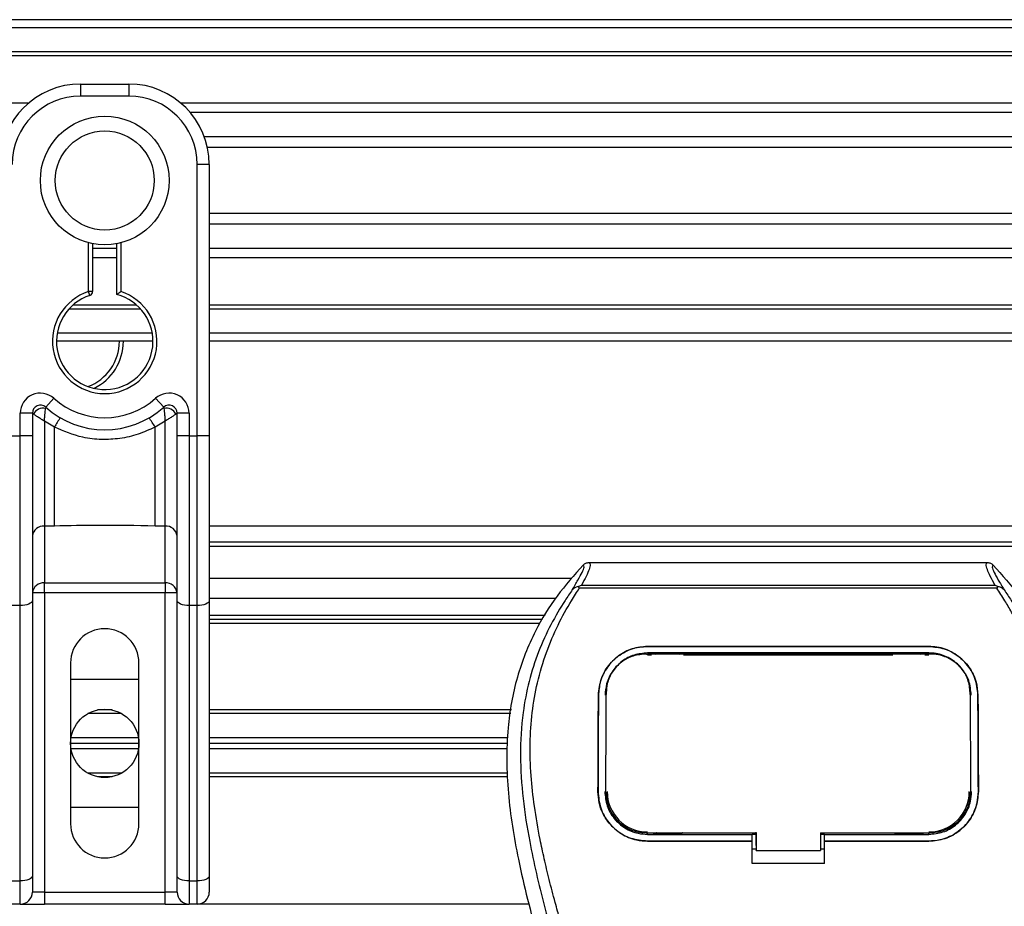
# Model space of a CAD drawing. Header units: millimetres. Extents: x 0 to 420, y 0 to 297.
# Tile 47 of 80: x 190 to 198, y 234 to 241. Entities that reach past the tile are written whole.
import ezdxf

# ---------------------------------------------------------------- set-up
doc = ezdxf.new("R2010")
doc.units = ezdxf.units.MM

msp = doc.modelspace()

# ---------------------------------------------------------------- linework, layer by layer
at = {"color": 7, "linetype": 'Continuous', "lineweight": 25}
for p, q in [((214.52205, 241.25328), (57.46159, 241.25328)), ((214.52205, 241.19045), (57.46159, 241.19045)), ((214.52205, 241.00198), (57.46159, 241.00198)), ((214.52205, 240.96994), (57.46159, 240.96994)), ((190.7745, 240.75068), (191.15145, 240.75068)), ((190.7745, 240.75068), (190.7745, 240.65645)), ((191.15145, 240.75068), (191.15145, 240.65645)), ((191.15145, 240.65645), (190.7745, 240.65645)), ((190.36618, 240.59989), (109.10303, 240.59989)), ((214.52205, 240.59989), (191.55977, 240.59989)), ((214.52205, 240.527), (191.63209, 240.527)), ((214.52205, 240.33925), (191.7411, 240.33925)), ((214.52205, 240.25437), (191.76568, 240.25437)), ((191.68545, 238.003), (191.68545, 240.12244)), ((191.77969, 240.12244), (191.68545, 240.12244)), ((191.77969, 240.12244), (191.77969, 239.56804)), ((214.52205, 239.73921), (191.77969, 239.73921)), ((214.52205, 239.65434), (191.77969, 239.65434)), ((191.77969, 239.56804), (191.77969, 239.16906)), ((190.83733, 239.12885), (190.83733, 239.50978)), ((190.86874, 239.50274), (190.86874, 239.12885)), ((191.05721, 239.10528), (191.05721, 239.50274)), ((191.08863, 239.50978), (191.08863, 239.12885)), ((191.05721, 239.46658), (190.86874, 239.46658)), ((214.52205, 239.46658), (191.77969, 239.46658)), ((191.05721, 239.39369), (190.86874, 239.39369)), ((214.52205, 239.39369), (191.77969, 239.39369)), ((190.86874, 239.12885), (190.83733, 239.12885)), ((190.84699, 239.09897), (190.83733, 239.12885)), ((191.77969, 239.16906), (191.77969, 238.003)), ((191.21159, 239.02365), (190.71437, 239.02365)), ((214.52205, 239.02365), (191.77969, 239.02365)), ((191.24394, 238.99161), (190.68202, 238.99161)), ((214.52205, 238.99161), (191.77969, 238.99161)), ((191.33465, 238.80313), (190.5913, 238.80313)), ((214.52205, 238.80313), (191.77969, 238.80313)), ((191.33992, 238.74031), (190.58603, 238.74031)), ((214.52205, 238.74031), (191.77969, 238.74031)), ((190.50227, 238.22522), (190.56509, 238.29546)), ((191.36086, 238.29546), (191.42369, 238.22522)), ((190.39756, 238.17839), (190.30332, 238.17839)), ((190.30332, 238.003), (190.30332, 238.17839)), ((190.39756, 238.17839), (190.39756, 238.003)), ((191.52839, 238.003), (191.52839, 238.17839)), ((191.62263, 238.17839), (191.52839, 238.17839)), ((191.62263, 238.17839), (191.62263, 238.003)), ((190.40659, 238.17182), (190.39756, 238.17182)), ((190.57004, 238.06942), (190.4918, 238.11691)), ((190.4918, 238.11691), (190.4918, 237.29696)), ((191.43416, 238.11691), (191.35591, 238.06942)), ((191.43416, 237.29696), (191.43416, 238.11691)), ((191.52839, 238.17182), (191.51936, 238.17182)), ((190.57004, 237.29696), (190.57004, 238.06942)), ((191.35591, 237.29696), (191.35591, 238.06942)), ((190.2405, 238.003), (190.30332, 238.003)), ((190.30332, 236.67546), (190.30332, 238.003)), ((190.39756, 238.003), (190.30332, 238.003)), ((190.39756, 238.003), (190.39756, 236.71529)), ((191.52839, 236.71529), (191.52839, 238.003)), ((191.62263, 238.003), (191.52839, 238.003)), ((191.62263, 238.003), (191.62263, 236.67546)), ((191.62263, 238.003), (191.68545, 238.003)), ((191.68545, 236.67546), (191.68545, 238.003)), ((191.77969, 238.003), (191.68545, 238.003)), ((191.77969, 238.003), (191.77969, 236.71529)), ((190.57004, 237.29696), (190.4918, 237.29696)), ((190.4918, 237.29696), (190.4918, 236.85217)), ((191.43416, 237.29696), (191.35591, 237.29696)), ((191.43416, 236.85217), (191.43416, 237.29696)), ((211.5379, 237.29535), (191.77969, 237.29535)), ((211.5379, 237.1697), (191.77969, 237.1697)), ((211.5379, 237.13829), (191.77969, 237.13829)), ((194.74698, 237.0116), (197.85907, 237.0116)), ((194.61292, 236.88699), (191.77969, 236.88699)), ((190.4918, 236.85217), (191.43416, 236.85217)), ((190.4918, 236.77498), (190.4918, 236.85217)), ((191.43416, 236.85217), (191.43416, 236.77498)), ((194.67101, 236.81069), (194.66507, 236.82412)), ((197.93425, 236.81069), (194.67101, 236.81069)), ((194.68756, 236.83523), (197.91858, 236.83523)), ((197.94116, 236.82429), (197.93425, 236.81069)), ((190.4918, 236.77498), (190.39756, 236.77498)), ((190.39756, 236.71529), (190.39756, 234.56381)), ((190.4918, 236.77498), (190.4918, 234.43685)), ((191.43416, 236.77498), (190.4918, 236.77498)), ((191.43416, 234.43685), (191.43416, 236.77498)), ((191.52839, 236.77498), (191.43416, 236.77498)), ((191.52839, 234.56381), (191.52839, 236.71529)), ((194.48316, 236.72993), (191.77969, 236.72993)), ((191.77969, 236.71529), (191.77969, 234.56381)), ((190.30332, 236.67546), (190.2405, 236.67546)), ((190.30332, 234.52398), (190.30332, 236.67546)), ((191.68545, 236.67546), (191.62263, 236.67546)), ((191.62263, 236.67546), (191.62263, 234.52398)), ((191.68545, 234.52398), (191.68545, 236.67546)), ((194.40389, 236.598), (191.77969, 236.598)), ((194.38451, 236.56659), (191.77969, 236.56659)), ((194.36014, 236.53518), (191.77969, 236.53518)), ((195.20361, 236.35631), (197.40246, 236.35631)), ((195.20361, 236.35601), (195.20361, 236.35631)), ((197.40246, 236.35601), (195.20361, 236.35601)), ((197.40246, 236.35601), (197.40246, 236.35631)), ((197.40246, 236.30544), (195.20361, 236.30544)), ((195.20361, 236.29126), (195.23613, 236.29126)), ((195.2044, 236.29713), (195.20418, 236.29713)), ((195.47326, 236.30254), (195.24808, 236.30254)), ((195.48521, 236.29126), (197.12085, 236.29126)), ((197.35798, 236.30254), (197.13281, 236.30254)), ((197.36994, 236.29126), (197.40246, 236.29126)), ((190.69597, 236.22734), (190.69597, 234.97086)), ((191.22998, 234.97086), (191.22998, 236.22734)), ((190.69597, 236.10169), (191.22998, 236.10169)), ((194.82067, 235.97627), (194.82038, 235.97628)), ((194.88128, 235.99548), (194.88057, 235.98154)), ((194.8817, 236.00995), (194.88099, 235.99608)), ((197.72506, 235.99615), (197.72435, 236.00996)), ((197.7255, 235.98155), (197.72478, 235.99547)), ((197.7854, 235.97627), (197.78568, 235.97628)), ((191.09435, 235.83155), (190.83161, 235.83155)), ((191.02056, 235.85982), (190.9054, 235.85982)), ((194.14012, 235.85982), (191.77969, 235.85982)), ((194.13496, 235.83155), (191.77969, 235.83155)), ((191.22633, 235.64308), (190.69962, 235.64308)), ((194.11146, 235.64308), (191.77969, 235.64308)), ((191.22998, 235.5991), (190.69597, 235.5991)), ((194.10968, 235.5991), (191.77969, 235.5991)), ((191.22633, 235.55512), (190.69962, 235.55512)), ((194.10791, 235.55512), (191.77969, 235.55512)), ((191.09435, 235.36665), (190.83161, 235.36665)), ((191.02056, 235.33838), (190.9054, 235.33838)), ((194.10908, 235.36665), (191.77969, 235.36665)), ((194.11045, 235.33838), (191.77969, 235.33838)), ((194.81725, 235.22226), (194.81697, 235.22226)), ((194.87873, 235.21657), (194.87892, 235.21621)), ((197.72715, 235.2162), (197.72734, 235.21655)), ((197.78882, 235.22226), (197.78909, 235.22226)), ((191.22998, 235.09651), (190.69597, 235.09651)), ((195.20361, 234.88805), (195.20361, 234.90068)), ((195.20361, 234.88805), (196.02032, 234.88805)), ((195.25338, 234.89102), (195.46796, 234.89102)), ((196.02032, 234.89073), (196.05179, 234.89073)), ((196.02032, 234.83797), (196.02032, 234.88805)), ((196.05179, 234.80047), (196.05179, 234.90377)), ((196.05179, 234.90068), (196.05179, 234.76223)), ((196.55438, 234.90067), (197.41282, 234.90067)), ((196.55438, 234.90067), (196.55438, 234.76223)), ((196.55438, 234.89073), (196.58574, 234.89073)), ((196.58574, 234.88805), (197.40246, 234.88805)), ((196.58574, 234.83797), (196.58574, 234.88805)), ((197.13811, 234.89102), (197.35268, 234.89102)), ((197.40246, 234.88805), (197.40246, 234.90067)), ((195.20361, 234.83494), (195.20361, 234.83467)), ((195.20361, 234.83494), (196.02032, 234.83494)), ((196.02032, 234.83467), (195.20361, 234.83467)), ((196.02032, 234.65971), (196.02032, 234.83467)), ((196.05179, 234.80047), (196.05179, 234.76477)), ((196.58574, 234.83494), (197.40246, 234.83494)), ((196.58574, 234.65971), (196.58574, 234.83467)), ((197.40246, 234.83467), (196.58574, 234.83467)), ((197.40246, 234.83494), (197.40246, 234.83467)), ((196.02032, 234.77512), (196.05179, 234.77512)), ((196.05179, 234.76223), (196.05179, 234.76477)), ((196.05179, 234.76223), (196.55438, 234.76223)), ((196.55438, 234.77512), (196.58574, 234.77512)), ((196.58574, 234.65971), (196.02032, 234.65971)), ((190.39756, 234.56381), (190.39756, 234.43685)), ((191.52839, 234.43685), (191.52839, 234.56381)), ((191.77969, 234.56381), (191.77969, 234.43685)), ((190.2405, 234.52398), (190.30332, 234.52398)), ((190.30332, 234.34262), (190.30332, 234.52398)), ((191.62263, 234.52398), (191.68545, 234.52398)), ((191.62263, 234.52398), (191.62263, 234.34262)), ((191.68545, 234.34262), (191.68545, 234.52398)), ((190.4918, 234.43685), (190.39756, 234.43685)), ((190.4918, 234.43685), (190.4918, 234.34262)), ((190.4918, 234.43685), (191.43416, 234.43685)), ((191.52839, 234.43685), (191.43416, 234.43685)), ((191.43416, 234.34262), (191.43416, 234.43685)), ((190.30332, 234.34262), (190.2405, 234.34262)), ((190.30332, 234.34262), (190.4918, 234.34262)), ((191.43416, 234.34262), (190.4918, 234.34262)), ((191.43416, 234.34262), (191.62263, 234.34262)), ((191.68545, 234.34262), (191.62263, 234.34262)), ((194.27566, 234.34262), (191.68545, 234.34262))]:
    msp.add_line(p, q, dxfattribs=at)
at = {"color": 7, "linetype": 'Continuous', "lineweight": 25, "flags": 128}
for points in [[(190.39756, 236.71529), (190.39575, 236.70752), (190.39039, 236.70005), (190.38168, 236.69316), (190.36996, 236.68713), (190.35568, 236.68218), (190.33939, 236.6785), (190.32171, 236.67623), (190.30332, 236.67546)], [(191.62263, 236.67546), (191.60425, 236.67623), (191.58657, 236.6785), (191.57028, 236.68218), (191.556, 236.68713), (191.54428, 236.69316), (191.53557, 236.70005), (191.53021, 236.70752), (191.52839, 236.71529)], [(191.77969, 236.71529), (191.77788, 236.70752), (191.77252, 236.70005), (191.76381, 236.69316), (191.75209, 236.68713), (191.73781, 236.68218), (191.72152, 236.6785), (191.70384, 236.67623), (191.68545, 236.67546)], [(195.19646, 236.29714), (195.20361, 236.29713), (195.20418, 236.29713)], [(195.19324, 234.90068), (195.60865, 234.90068), (196.05179, 234.90068)], [(190.39756, 234.56381), (190.39575, 234.55604), (190.39039, 234.54857), (190.38168, 234.54168), (190.36996, 234.53565), (190.35568, 234.5307), (190.33939, 234.52701), (190.32171, 234.52475), (190.30332, 234.52398)], [(191.62263, 234.52398), (191.60425, 234.52475), (191.58657, 234.52701), (191.57028, 234.5307), (191.556, 234.53565), (191.54428, 234.54168), (191.53557, 234.54857), (191.53021, 234.55604), (191.52839, 234.56381)], [(191.77969, 234.56381), (191.77788, 234.55604), (191.77252, 234.54857), (191.76381, 234.54168), (191.75209, 234.53565), (191.73781, 234.5307), (191.72152, 234.52701), (191.70384, 234.52475), (191.68545, 234.52398)]]:
    msp.add_lwpolyline(points, dxfattribs=at)
at = {"color": 7, "linetype": 'Continuous', "lineweight": 25}
for centre, radius in [((190.96298, 239.99679), 0.50296), ((190.96298, 239.99679), 0.38687), ((190.96298, 235.5991), 0.267)]:
    msp.add_circle(centre, radius, dxfattribs=at)
for centre, radius, start, end in [((190.7745, 240.12244), 0.62824, 90, 180), ((191.15145, 240.12244), 0.62824, 0, 90), ((190.7745, 240.12244), 0.53401, 90, 180), ((191.15145, 240.12244), 0.53401, 0, 90), ((190.96298, 238.74031), 0.40836, 107.920213, 72.079787), ((190.96298, 238.74031), 0.37695, 107.920213, 75.522488), ((190.83733, 239.12885), 0.03141, 287.920213, 0), ((190.70043, 238.74031), 0.37695, 290.380401, 0), ((190.70043, 238.74031), 0.40836, 295.881191, 0), ((190.46038, 238.17839), 0.15706, 48.189685, 180), ((191.46557, 238.17839), 0.15706, 0, 131.810315), ((190.96298, 238.74031), 0.59683, 228.189685, 311.810315), ((190.46038, 238.17839), 0.06282, 48.189685, 180), ((190.46038, 238.17839), 0.06282, 48.190689, 179.99948), ((190.47992, 238.13591), 0.08165, 75.207531, 153.906305), ((190.96298, 238.74031), 0.69107, 228.189685, 311.810315), ((191.46557, 238.17839), 0.06282, 0, 131.810315), ((191.46557, 238.17839), 0.06282, 0.00052, 131.809311), ((191.44604, 238.13591), 0.08165, 26.093695, 104.792469), ((190.96004, 237.86757), 0.43914, 141.327049, 152.635406), ((190.96591, 237.86757), 0.43914, 27.364594, 38.672951), ((190.48404, 237.2103), 0.087, 84.888926, 173.756454), ((191.44191, 237.2103), 0.087, 6.243546, 95.111074), ((190.48404, 236.76551), 0.087, 84.888926, 173.756454), ((191.44191, 236.76551), 0.087, 6.243546, 95.111074), ((190.96298, 236.22734), 0.267, 0, 180), ((195.20361, 235.22215), 0.31522, 180, 270), ((197.40246, 235.22215), 0.31522, 270, 0), ((190.96298, 234.97086), 0.267, 180, 0), ((190.30332, 234.43685), 0.09424, 270, 0), ((191.62263, 234.43685), 0.09424, 180, 270), ((191.68545, 234.43685), 0.09424, 270, 0)]:
    msp.add_arc(centre, radius, start, end, dxfattribs=at)
for points, knots in [([(191.05721, 239.10528), (191.05747, 239.10548), (191.05798, 239.10588), (191.06183, 239.10885), (191.0677, 239.11333), (191.07615, 239.11969), (191.08353, 239.12514), (191.08791, 239.12833), (191.08855, 239.1288), (191.08863, 239.12885)], [0, 0, 0, 0, 0.1619499, 0.3233619, 0.4972773, 0.7062892, 0.9573608, 0.9948044, 1, 1, 1, 1]), ([(190.40659, 238.17182), (190.40466, 238.17322), (190.40051, 238.17624), (190.39792, 238.17814), (190.39765, 238.17833), (190.39756, 238.17839)], [0, 0, 0, 0, 0.37275472, 0.80355374, 1, 1, 1, 1]), ([(190.4918, 238.11691), (190.4918, 238.11708), (190.49182, 238.11743), (190.49185, 238.11797), (190.49189, 238.11864), (190.49194, 238.11959), (190.49203, 238.12108), (190.49216, 238.12339), (190.49238, 238.12702), (190.49275, 238.13278), (190.4934, 238.14226), (190.4948, 238.16057), (190.49651, 238.17861), (190.4988, 238.19957), (190.49992, 238.20832), (190.50076, 238.21485)], [0, 0, 0, 0, 0.004266, 0.0088901, 0.0138063, 0.0214465, 0.0333306, 0.0518502, 0.0808258, 0.1265764, 0.2004509, 0.327518, 0.6126852, 0.71116, 1, 1, 1, 1]), ([(190.50227, 238.22522), (190.50224, 238.22514), (190.50217, 238.22488), (190.50172, 238.22193), (190.50106, 238.21709), (190.50076, 238.21485)], [0, 0, 0, 0, 0.19789451, 0.62975779, 1, 1, 1, 1]), ([(191.42369, 238.22522), (191.42374, 238.22499), (191.42385, 238.22449), (191.42441, 238.22067), (191.42496, 238.21657), (191.42519, 238.21485)], [0, 0, 0, 0, 0.3358482, 0.722383, 1, 1, 1, 1]), ([(191.42519, 238.21485), (191.42603, 238.20832), (191.42715, 238.19957), (191.42944, 238.17861), (191.43115, 238.16057), (191.43256, 238.14226), (191.43321, 238.13278), (191.43357, 238.12702), (191.43379, 238.12339), (191.43392, 238.12108), (191.43401, 238.11959), (191.43406, 238.11864), (191.4341, 238.11797), (191.43413, 238.11743), (191.43415, 238.11708), (191.43416, 238.11691)], [0, 0, 0, 0, 0.28884002, 0.38731484, 0.67248202, 0.79954912, 0.87342364, 0.91917425, 0.94814978, 0.9666694, 0.97855354, 0.98619373, 0.99110991, 0.99573404, 1, 1, 1, 1]), ([(191.52839, 238.17839), (191.52817, 238.17823), (191.52768, 238.17789), (191.52437, 238.17545), (191.52084, 238.1729), (191.51936, 238.17182)], [0, 0, 0, 0, 0.3336844, 0.7201517, 1, 1, 1, 1]), ([(190.4918, 238.11691), (190.49165, 238.117), (190.49142, 238.11714), (190.49106, 238.11736), (190.49066, 238.11761), (190.49005, 238.11799), (190.48912, 238.11856), (190.4877, 238.11944), (190.48552, 238.12078), (190.48215, 238.12286), (190.47691, 238.1261), (190.46847, 238.13133), (190.45291, 238.14107), (190.43771, 238.15081), (190.41988, 238.16259), (190.41228, 238.16787), (190.40659, 238.17182)], [0, 0, 0, 0, 0.0041906, 0.0068565, 0.010501, 0.0160828, 0.0246331, 0.0377369, 0.0578443, 0.0887963, 0.1368222, 0.212883, 0.3405739, 0.6117157, 0.7098737, 1, 1, 1, 1]), ([(191.51936, 238.17182), (191.51368, 238.16787), (191.50607, 238.16259), (191.48824, 238.15081), (191.47304, 238.14107), (191.45748, 238.13133), (191.44905, 238.1261), (191.4438, 238.12286), (191.44044, 238.12078), (191.43826, 238.11944), (191.43683, 238.11856), (191.4359, 238.11799), (191.4353, 238.11761), (191.43489, 238.11736), (191.43454, 238.11714), (191.4343, 238.117), (191.43416, 238.11691)], [0, 0, 0, 0, 0.2901263, 0.3882843, 0.6594261, 0.787117, 0.8631778, 0.9112037, 0.9421557, 0.9622631, 0.9753669, 0.9839172, 0.989499, 0.9931435, 0.9958094, 1, 1, 1, 1]), ([(191.35591, 238.06942), (191.31248, 238.0496), (191.22441, 238.00942), (191.08246, 237.97754), (190.93646, 237.96945), (190.76068, 237.98861), (190.64259, 238.03866), (190.57004, 238.06942)], [0, 0, 0, 0, 0.1753478, 0.3555794, 0.5310184, 0.7118811, 1, 1, 1, 1]), ([(191.35591, 237.29696), (191.20913, 237.2998), (190.94715, 237.30487), (190.68522, 237.29938), (190.57004, 237.29696)], [0, 0, 0, 0, 0.56028269, 1, 1, 1, 1]), ([(194.70157, 236.9923), (194.63117, 236.91357), (194.4889, 236.75447), (194.30951, 236.461), (194.17271, 236.11419), (194.11186, 235.76935), (194.10049, 235.4652), (194.11829, 235.12117), (194.19338, 234.65368), (194.29216, 234.27921), (194.34652, 234.07312)], [0, 0, 0, 0, 0.10205548, 0.20624341, 0.33103875, 0.46071931, 0.54297278, 0.62526856, 0.7937741, 1, 1, 1, 1]), ([(194.61594, 236.798), (194.6316, 236.82459), (194.66304, 236.87799), (194.69561, 236.93716), (194.71269, 236.97938), (194.70528, 236.98799), (194.70157, 236.9923)], [0, 0, 0, 0, 0.24872742, 0.49949886, 0.74927865, 1, 1, 1, 1]), ([(194.74698, 237.0116), (194.75118, 237.00744), (194.75957, 236.99912), (194.75049, 236.96091), (194.72745, 236.90761), (194.70079, 236.85924), (194.68756, 236.83523)], [0, 0, 0, 0, 0.2575936, 0.5147329, 0.7591509, 1, 1, 1, 1]), ([(194.70157, 236.9923), (194.70466, 236.99517), (194.71087, 237.00093), (194.72214, 237.0069), (194.73428, 237.0109), (194.74274, 237.01136), (194.74698, 237.0116)], [0, 0, 0, 0, 0.2491591, 0.4999762, 0.7491747, 1, 1, 1, 1]), ([(197.91858, 236.83523), (197.90562, 236.85941), (197.87976, 236.90766), (197.8566, 236.96084), (197.84674, 236.99906), (197.85496, 237.00741), (197.85907, 237.0116)], [0, 0, 0, 0, 0.24242241, 0.48382845, 0.74145736, 1, 1, 1, 1]), ([(197.85907, 237.01159), (197.86752, 237.01062), (197.88019, 237.00915), (197.89518, 237.00091), (197.90139, 236.99516), (197.90451, 236.99229)], [0, 0, 0, 0, 0.4987145, 0.7487494, 1, 1, 1, 1]), ([(197.90451, 236.99229), (197.90072, 236.98803), (197.89317, 236.97952), (197.90977, 236.93784), (197.94232, 236.87875), (197.97414, 236.82499), (197.99011, 236.79802)], [0, 0, 0, 0, 0.2514408, 0.5015673, 0.7498635, 1, 1, 1, 1]), ([(197.9045, 236.99229), (197.9749, 236.91356), (198.11717, 236.75447), (198.29656, 236.461), (198.43335, 236.11419), (198.49421, 235.76935), (198.50557, 235.4652), (198.48778, 235.12117), (198.41269, 234.65368), (198.31391, 234.27921), (198.25955, 234.07312)], [0, 0, 0, 0, 0.102054, 0.2062404, 0.3310362, 0.4607173, 0.5429711, 0.6252671, 0.7937733, 1, 1, 1, 1]), ([(194.61589, 236.79794), (194.59712, 236.77059), (194.54027, 236.68773), (194.44659, 236.52938), (194.34896, 236.31677), (194.27399, 236.08461), (194.2223, 235.81362), (194.20464, 235.50531), (194.22704, 235.16715), (194.2884, 234.77537), (194.39266, 234.33375), (194.55833, 233.74397), (194.74343, 233.05273), (194.92177, 232.25433), (195.05604, 231.44793), (195.1417, 230.63511), (195.15147, 230.09116), (195.15635, 229.81927)], [0, 0, 0, 0, 0.0171315, 0.0518789, 0.0867888, 0.1216172, 0.1567305, 0.2033881, 0.2503481, 0.2972709, 0.3674165, 0.4376773, 0.5502447, 0.6628473, 0.7753466, 0.8877074, 1, 1, 1, 1]), ([(195.28152, 229.81511), (195.27911, 229.99943), (195.27417, 230.37613), (195.23008, 230.94873), (195.16076, 231.52647), (195.07497, 232.0283), (194.98686, 232.45561), (194.90865, 232.79674), (194.82314, 233.13564), (194.72879, 233.48592), (194.6476, 233.77415), (194.58772, 233.98286), (194.55746, 234.08911), (194.52903, 234.1893), (194.50437, 234.27661), (194.48014, 234.36403), (194.45858, 234.44575), (194.43634, 234.53278), (194.4159, 234.61644), (194.39719, 234.69671), (194.38024, 234.77358), (194.35209, 234.90977), (194.3191, 235.09995), (194.29096, 235.35108), (194.28329, 235.59621), (194.29855, 235.84034), (194.34101, 236.07898), (194.40962, 236.31003), (194.50258, 236.52624), (194.58415, 236.67263), (194.6408, 236.76424), (194.66116, 236.79555), (194.67101, 236.81069)], [0, 0, 0, 0, 0.0757702, 0.1548571, 0.2359051, 0.3148505, 0.3639911, 0.4151955, 0.4586591, 0.5076202, 0.5642678, 0.5817192, 0.5968623, 0.6096795, 0.624536, 0.6341631, 0.6469813, 0.6592987, 0.6711121, 0.6824202, 0.6932232, 0.7035232, 0.739704, 0.7727671, 0.8079075, 0.8413785, 0.8748477, 0.9102013, 0.9450667, 0.9801292, 0.9903909, 1, 1, 1, 1]), ([(194.66497, 236.8241), (194.66458, 236.82403), (194.6579, 236.8228), (194.64522, 236.81914), (194.62866, 236.81061), (194.62015, 236.80217), (194.61594, 236.798)], [0, 0, 0, 0, 0.0200108, 0.3469957, 0.676674, 1, 1, 1, 1]), ([(194.66485, 236.82425), (194.6721, 236.82821), (194.67948, 236.83224), (194.68741, 236.83518), (194.68756, 236.83523)], [0, 0, 0, 0, 0.9812431, 1, 1, 1, 1]), ([(197.32454, 229.81511), (197.32908, 230.07063), (197.33815, 230.58159), (197.41719, 231.34439), (197.52627, 232.01522), (197.64931, 232.5963), (197.73842, 232.96273), (197.80086, 233.20243), (197.83013, 233.31239), (197.85894, 233.41841), (197.88759, 233.52212), (197.91763, 233.62952), (197.95026, 233.745), (197.98996, 233.88385), (198.03218, 234.03123), (198.07581, 234.18506), (198.11804, 234.33392), (198.16148, 234.49839), (198.20388, 234.67197), (198.25416, 234.90424), (198.30063, 235.18374), (198.32542, 235.51619), (198.314, 235.77265), (198.28684, 235.9568), (198.26261, 236.07441), (198.23139, 236.19251), (198.19449, 236.3049), (198.15091, 236.41564), (198.10267, 236.52133), (198.05022, 236.62277), (197.9935, 236.71993), (197.95497, 236.77895), (197.93425, 236.81069)], [0, 0, 0, 0, 0.1050162, 0.2100001, 0.3148093, 0.3841756, 0.4540228, 0.4697491, 0.4859574, 0.5007826, 0.5148922, 0.5301685, 0.5466097, 0.5642069, 0.5895177, 0.6096146, 0.6299353, 0.6531323, 0.6795668, 0.7034488, 0.7509822, 0.7962784, 0.8412589, 0.8577085, 0.8747396, 0.8922462, 0.9101144, 0.9261934, 0.9450023, 0.962977, 0.9800887, 1, 1, 1, 1]), ([(197.99016, 236.79796), (198.00894, 236.7706), (198.06579, 236.68774), (198.15948, 236.52938), (198.25711, 236.31677), (198.33207, 236.08461), (198.38376, 235.81362), (198.40143, 235.50531), (198.37903, 235.16715), (198.31766, 234.77537), (198.21341, 234.33375), (198.04773, 233.74397), (197.86264, 233.05273), (197.6843, 232.25433), (197.55003, 231.44793), (197.46437, 230.63511), (197.4546, 230.09116), (197.44971, 229.81927)], [0, 0, 0, 0, 0.0171351, 0.0518824, 0.0867922, 0.1216204, 0.1567336, 0.2033911, 0.2503509, 0.2972735, 0.3674188, 0.4376794, 0.5502464, 0.6628485, 0.7753474, 0.8877078, 1, 1, 1, 1]), ([(197.91857, 236.83523), (197.91873, 236.83518), (197.92695, 236.83242), (197.93412, 236.82832), (197.94116, 236.82429)], [0, 0, 0, 0, 0.0189016, 1, 1, 1, 1]), ([(197.99011, 236.79801), (197.9859, 236.80219), (197.9774, 236.81062), (197.96083, 236.81915), (197.94818, 236.8228), (197.94151, 236.82403), (197.94114, 236.8241)], [0, 0, 0, 0, 0.3236146, 0.6535901, 0.9808697, 1, 1, 1, 1]), ([(194.82038, 235.97628), (194.82525, 236.02081), (194.83498, 236.10985), (194.90605, 236.22654), (195.00947, 236.3125), (195.11658, 236.35194), (195.18238, 236.35524), (195.20361, 236.35631)], [0, 0, 0, 0, 0.2254673, 0.4508536, 0.6773692, 0.8959117, 1, 1, 1, 1]), ([(195.20361, 236.35601), (195.16292, 236.35221), (195.08163, 236.34461), (194.97216, 236.28594), (194.88455, 236.19716), (194.83039, 236.08861), (194.82364, 236.01058), (194.82067, 235.97627)], [0, 0, 0, 0, 0.1986654, 0.3969886, 0.6042242, 0.8260387, 1, 1, 1, 1]), ([(197.40246, 236.35631), (197.44324, 236.3525), (197.52474, 236.34487), (197.63454, 236.2859), (197.72221, 236.19672), (197.77606, 236.0881), (197.78275, 236.01034), (197.78568, 235.97628)], [0, 0, 0, 0, 0.1991311, 0.3979316, 0.6058895, 0.8273797, 1, 1, 1, 1]), ([(197.7854, 235.97627), (197.78053, 236.02081), (197.77078, 236.10986), (197.69965, 236.22647), (197.59624, 236.31237), (197.4892, 236.35168), (197.42354, 236.35496), (197.40246, 236.35601)], [0, 0, 0, 0, 0.2256595, 0.4512475, 0.6779682, 0.8966264, 1, 1, 1, 1]), ([(195.20361, 236.30544), (195.16818, 236.30211), (195.09737, 236.29545), (195.00214, 236.24395), (194.92654, 236.16641), (194.8804, 236.07248), (194.8748, 236.00547), (194.87234, 235.97604)], [0, 0, 0, 0, 0.2000051, 0.3997225, 0.6073327, 0.8275308, 1, 1, 1, 1]), ([(195.19646, 236.29714), (195.16121, 236.29395), (195.09072, 236.28757), (194.99673, 236.23713), (194.92566, 236.16191), (194.88721, 236.07661), (194.883, 236.01902), (194.88128, 235.99548)], [0, 0, 0, 0, 0.2128654, 0.4257218, 0.6387225, 0.8523499, 1, 1, 1, 1]), ([(197.40959, 236.29714), (197.40721, 236.29714), (197.15581, 236.29678), (196.42075, 236.2972), (195.68806, 236.29716), (195.2044, 236.29713)], [0, 0, 0, 0, 0.0032392, 0.3420114, 1, 1, 1, 1]), ([(195.24808, 236.30254), (195.2515, 236.30227), (195.25778, 236.30178), (195.26303, 236.29859), (195.26543, 236.29713)], [0, 0, 0, 0, 0.5442305, 1, 1, 1, 1]), ([(195.45556, 236.29711), (195.45874, 236.29889), (195.46423, 236.30195), (195.47058, 236.30237), (195.47326, 236.30254)], [0, 0, 0, 0, 0.5788371, 1, 1, 1, 1]), ([(197.13281, 236.30254), (197.13622, 236.30227), (197.14253, 236.30178), (197.1478, 236.29856), (197.15022, 236.29709)], [0, 0, 0, 0, 0.5420065, 1, 1, 1, 1]), ([(197.34031, 236.29712), (197.34348, 236.29889), (197.34896, 236.30195), (197.35531, 236.30237), (197.35798, 236.30254)], [0, 0, 0, 0, 0.5782449, 1, 1, 1, 1]), ([(197.73372, 235.97604), (197.7296, 236.01457), (197.72136, 236.09161), (197.66006, 236.19275), (197.57077, 236.26721), (197.47818, 236.30157), (197.42115, 236.30448), (197.40246, 236.30544)], [0, 0, 0, 0, 0.2255211, 0.4509943, 0.6767202, 0.8940147, 1, 1, 1, 1]), ([(197.72478, 235.99547), (197.72116, 236.03025), (197.7139, 236.09983), (197.65874, 236.19092), (197.57785, 236.25812), (197.48967, 236.29246), (197.43203, 236.29583), (197.40959, 236.29714)], [0, 0, 0, 0, 0.2177322, 0.4355788, 0.6507548, 0.8640725, 1, 1, 1, 1]), ([(194.81697, 235.22226), (194.81717, 235.28546), (194.81766, 235.44365), (194.81867, 235.69613), (194.81981, 235.8828), (194.82038, 235.97628)], [0, 0, 0, 0, 0.249392, 0.6241438, 1, 1, 1, 1]), ([(194.82067, 235.97627), (194.81993, 235.85212), (194.81881, 235.66556), (194.81784, 235.41294), (194.81745, 235.28584), (194.81725, 235.22226)], [0, 0, 0, 0, 0.4985433, 0.7491675, 1, 1, 1, 1]), ([(194.87892, 235.21621), (194.87892, 235.21819), (194.87915, 235.33795), (194.87958, 235.52522), (194.88037, 235.77637), (194.88093, 235.91626), (194.88125, 235.98897), (194.88128, 235.99548)], [0, 0, 0, 0, 0.0075194, 0.4566651, 0.7153557, 0.9745252, 1, 1, 1, 1]), ([(197.72478, 235.99547), (197.72481, 235.98897), (197.72535, 235.86856), (197.72604, 235.67921), (197.72671, 235.42698), (197.72701, 235.28852), (197.72715, 235.21818), (197.72715, 235.2162)], [0, 0, 0, 0, 0.0254662, 0.4713629, 0.7317873, 0.9924644, 1, 1, 1, 1]), ([(197.78882, 235.22226), (197.78862, 235.28547), (197.78813, 235.44367), (197.78712, 235.69618), (197.78597, 235.88282), (197.7854, 235.97627)], [0, 0, 0, 0, 0.2493778, 0.6241217, 1, 1, 1, 1]), ([(197.78568, 235.97628), (197.78642, 235.85209), (197.78753, 235.66549), (197.7885, 235.4129), (197.7889, 235.28582), (197.78909, 235.22226)], [0, 0, 0, 0, 0.4985836, 0.7491897, 1, 1, 1, 1]), ([(195.20361, 234.83467), (195.16024, 234.83892), (195.07349, 234.84743), (194.95782, 234.91377), (194.87041, 235.01144), (194.82354, 235.12051), (194.81887, 235.19295), (194.81697, 235.22226)], [0, 0, 0, 0, 0.21341182, 0.42681727, 0.64048529, 0.85457431, 1, 1, 1, 1]), ([(194.81725, 235.22226), (194.8214, 235.17877), (194.8297, 235.09179), (194.89628, 234.9756), (194.99443, 234.88797), (195.1032, 234.84156), (195.17506, 234.83682), (195.20361, 234.83494)], [0, 0, 0, 0, 0.2152728, 0.4305775, 0.6450792, 0.8589771, 1, 1, 1, 1]), ([(194.87006, 235.22215), (194.87368, 235.18459), (194.88093, 235.10945), (194.93855, 235.00913), (195.02346, 234.93357), (195.11728, 234.89371), (195.17914, 234.88966), (195.20361, 234.88805)], [0, 0, 0, 0, 0.2155433, 0.4311178, 0.6459265, 0.8599501, 1, 1, 1, 1]), ([(194.87892, 235.21621), (194.88234, 235.18068), (194.88919, 235.1096), (194.94368, 235.01472), (195.02392, 234.94336), (195.11231, 234.90594), (195.17041, 234.90217), (195.19324, 234.90068)], [0, 0, 0, 0, 0.2161227, 0.4322836, 0.6474825, 0.8614599, 1, 1, 1, 1]), ([(197.78909, 235.22226), (197.78494, 235.17875), (197.77664, 235.09173), (197.71004, 234.97543), (197.61179, 234.88773), (197.50292, 234.84129), (197.43101, 234.83655), (197.40246, 234.83467)], [0, 0, 0, 0, 0.2152168, 0.4304623, 0.6450993, 0.8590403, 1, 1, 1, 1]), ([(197.40246, 234.83494), (197.4458, 234.83919), (197.5325, 234.8477), (197.64804, 234.91401), (197.7354, 235.01156), (197.78224, 235.12055), (197.78692, 235.19296), (197.78882, 235.22226)], [0, 0, 0, 0, 0.2134298, 0.4268559, 0.6403481, 0.8544905, 1, 1, 1, 1]), ([(197.40246, 234.88805), (197.43987, 234.89173), (197.5147, 234.89907), (197.61446, 234.95629), (197.68985, 235.0405), (197.73028, 235.1345), (197.73436, 235.19693), (197.73601, 235.22215)], [0, 0, 0, 0, 0.2134822, 0.4269583, 0.6406207, 0.8548221, 1, 1, 1, 1]), ([(197.41282, 234.90067), (197.44802, 234.90412), (197.51841, 234.91103), (197.61228, 234.96488), (197.68334, 235.04417), (197.72167, 235.13299), (197.72557, 235.19216), (197.72715, 235.2162)], [0, 0, 0, 0, 0.212876, 0.4257362, 0.6390345, 0.8533124, 1, 1, 1, 1]), ([(195.25338, 234.89102), (195.25145, 234.8927), (195.24819, 234.89553), (195.24466, 234.89875), (195.24304, 234.90029), (195.24262, 234.90068)], [0, 0, 0, 0, 0.5217125, 0.8781434, 1, 1, 1, 1]), ([(195.27555, 234.90068), (195.27501, 234.89998), (195.27231, 234.89651), (195.26461, 234.89237), (195.25725, 234.89148), (195.25338, 234.89102)], [0, 0, 0, 0, 0.1064229, 0.5308645, 1, 1, 1, 1]), ([(195.46796, 234.89102), (195.46447, 234.89139), (195.45751, 234.89214), (195.44974, 234.89603), (195.4467, 234.8997), (195.44589, 234.90068)], [0, 0, 0, 0, 0.42334534, 0.8466836, 1, 1, 1, 1]), ([(195.4787, 234.90068), (195.47829, 234.90029), (195.4765, 234.89856), (195.47293, 234.89534), (195.46967, 234.89251), (195.46796, 234.89102)], [0, 0, 0, 0, 0.1217656, 0.5374861, 1, 1, 1, 1]), ([(197.13811, 234.89102), (197.13617, 234.8927), (197.13292, 234.89553), (197.12939, 234.89874), (197.12777, 234.90028), (197.12736, 234.90067)], [0, 0, 0, 0, 0.522407, 0.8793122, 1, 1, 1, 1]), ([(197.16027, 234.90067), (197.15973, 234.89998), (197.15703, 234.8965), (197.14933, 234.89237), (197.14197, 234.89148), (197.13811, 234.89102)], [0, 0, 0, 0, 0.1058158, 0.5305457, 1, 1, 1, 1]), ([(197.35268, 234.89102), (197.3492, 234.89139), (197.34223, 234.89214), (197.33448, 234.89602), (197.33143, 234.89969), (197.33063, 234.90067)], [0, 0, 0, 0, 0.4236642, 0.8473213, 1, 1, 1, 1]), ([(197.36341, 234.90067), (197.36301, 234.90028), (197.36122, 234.89855), (197.35765, 234.89534), (197.3544, 234.89251), (197.35268, 234.89102)], [0, 0, 0, 0, 0.1204858, 0.5368121, 1, 1, 1, 1])]:
    msp.add_open_spline(points, degree=3, knots=knots, dxfattribs=at)

doc.saveas('drawing.dxf')
